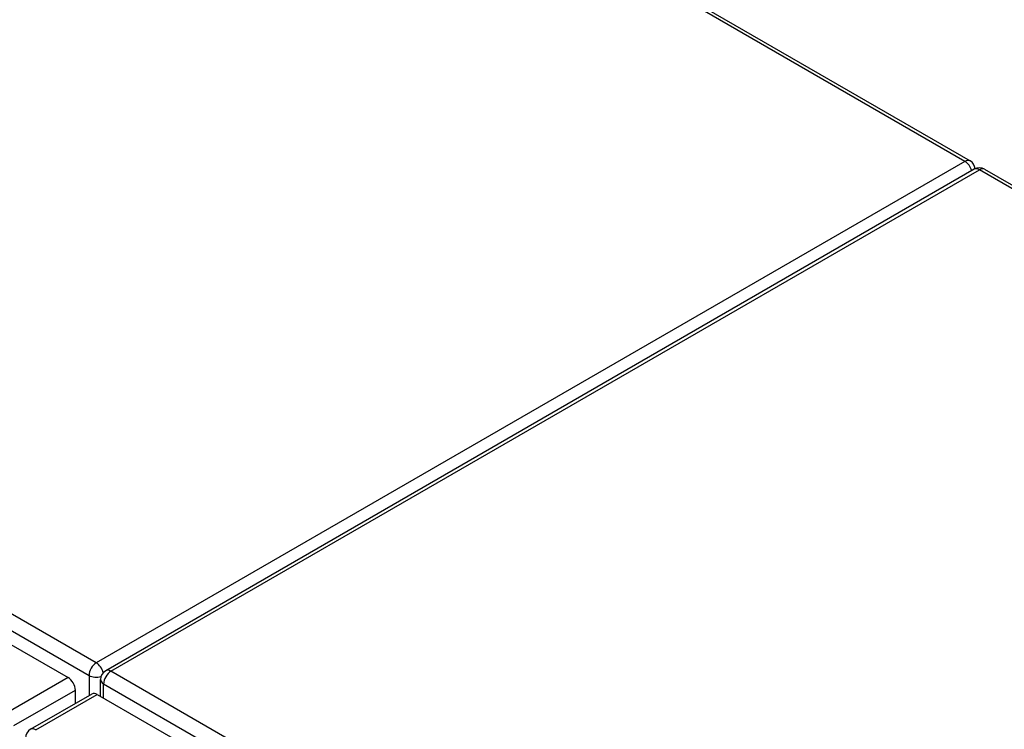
# Model space of a CAD drawing. Header units: inches. Extents: x 20 to 448, y 48 to 213.
# Tile 234 of 235: x 408.65 to 418.11, y 189.76 to 196.58. Entities that reach past the tile are written whole.
import ezdxf

# ---------------------------------------------------------------- set-up
doc = ezdxf.new("R2010")
doc.units = ezdxf.units.IN
doc.header["$MEASUREMENT"] = 0
doc.layers.add('Visible Edges(ANSI)', color=7, linetype='Continuous', lineweight=25)
doc.layers.add('Visible Tangent Edges(ANSI)', color=7, linetype='Continuous', lineweight=25)

msp = doc.modelspace()

# ---------------------------------------------------------------- linework, layer by layer
at = {"layer": 'Visible Edges(ANSI)'}
for p, q in [((389.1082, 211.7802), (417.7849, 195.2237)), ((379.7002, 207.2443), (409.1193, 190.2591)), ((417.8259, 195.1429), (409.4807, 190.3247)), ((417.9249, 195.1429), (446.4903, 178.6507)), ((409.4312, 190.079), (409.4312, 190.239)), ((408.7587, 189.7618), (409.3491, 190.1027)), ((409.1893, 190.0105), (409.1893, 190.1378)), ((409.3986, 190.0978), (438.8178, 173.1127))]:
    msp.add_line(p, q, dxfattribs=at)
for centre, start, end in [((417.7354, 195.138), 5.26439, 60), ((417.8754, 195.0571), 60, 120), ((409.5302, 190.239), 120, 180), ((408.8082, 189.6761), 120, 180)]:
    msp.add_arc(centre, 0.099, start, end, dxfattribs=at)
for centre, start_param, end_param in [((409.1193, 190.1783), 3.926991, 5.497787), ((409.3986, 190.017), 5.497787, 6.283185)]:
    msp.add_ellipse(centre, major_axis=(-0.0495, 0.0857), ratio=0.57735, start_param=start_param, end_param=end_param, dxfattribs=at)
at = {"layer": 'Visible Tangent Edges(ANSI)'}
for p, q in [((417.7354, 195.2188), (389.0792, 211.7635)), ((409.3902, 190.4006), (379.8317, 207.4662)), ((379.7617, 207.345), (409.3202, 190.2794)), ((417.7354, 195.2188), (409.3902, 190.4006)), ((409.5302, 190.3198), (417.8754, 195.138)), ((446.4903, 178.6172), (417.8754, 195.138)), ((409.1193, 190.2591), (408.5289, 189.9182)), ((409.3202, 190.2794), (409.3202, 190.086)), ((439.0887, 173.2542), (409.5302, 190.3198)), ((409.4602, 190.1986), (439.0186, 173.133)), ((409.4602, 190.0623), (409.4602, 190.1986)), ((408.5989, 189.797), (409.1893, 190.1378)), ((408.8082, 189.7569), (409.3986, 190.0978))]:
    msp.add_line(p, q, dxfattribs=at)
for centre, major_axis, start_param, end_param in [((417.7354, 195.138), (0.0495, 0.0857), 0, 0.785398), ((417.7354, 195.138), (0.0495, -0.0857), 1.143718, 2.356194), ((417.8754, 195.0571), (-0.0495, 0.0857), 5.497787, 6.283185), ((417.8754, 195.0571), (0.0495, 0.0857), 0, 0.785398), ((409.3902, 190.3198), (0.0495, 0.0857), 0.785398, 2.356194), ((409.3902, 190.3198), (-0.0495, 0.0857), 4.23253, 5.497787), ((409.3902, 190.3198), (-0.099, 0), 0.785398, 2.050655), ((409.5302, 190.239), (-0.0495, -0.0857), 3.926991, 5.497787), ((409.5302, 190.239), (-0.0495, 0.0857), 5.497787, 6.283185), ((409.5302, 190.239), (-0.099, 0), 0, 0.785398), ((408.8082, 189.6761), (-0.0495, 0.0857), 5.497787, 6.283185)]:
    msp.add_ellipse(centre, major_axis=major_axis, ratio=0.57735, start_param=start_param, end_param=end_param, dxfattribs=at)

doc.saveas('drawing.dxf')
